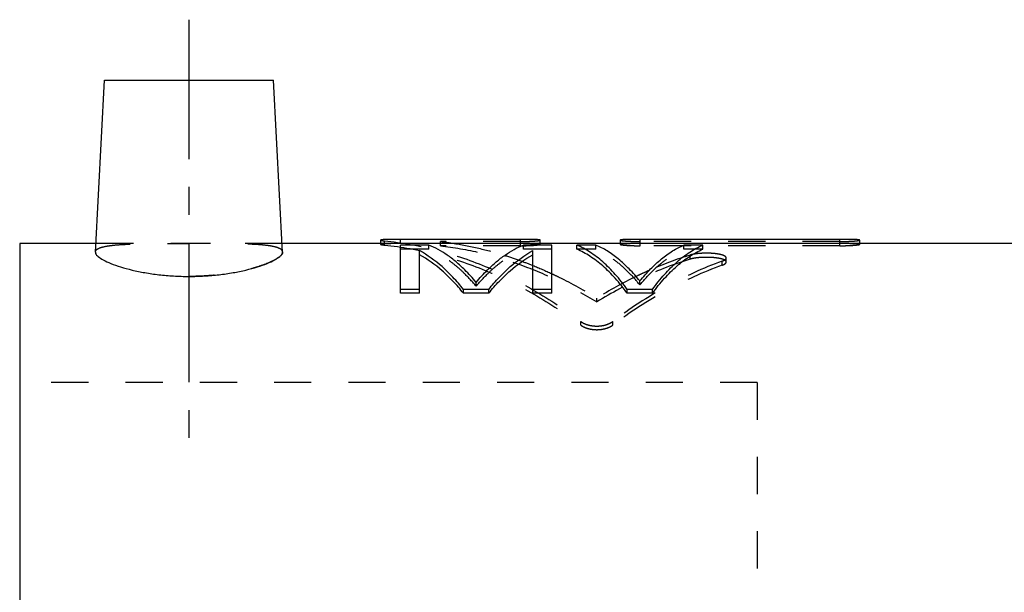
# Model space of a CAD drawing. Header units: millimetres. Extents: x 222 to 365, y 199 to 315.
# Tile 38 of 39: x 227 to 309, y 268 to 315. Entities that reach past the tile are written whole.
import ezdxf

# ---------------------------------------------------------------- set-up
doc = ezdxf.new("R2010")
doc.units = ezdxf.units.MM
doc.header["$LTSCALE"] = 30.734
doc.linetypes.add('CENTER', pattern=[0.6, 0.375, -0.075, 0.075, -0.075])
doc.linetypes.add('HIDDEN', pattern=[0.2, 0.1, -0.1])
doc.layers.get('0').update_dxf_attribs({"linetype": 'CONTINUOUS'})
doc.layers.add('DEFAULT_1', color=7, linetype='CENTER')
doc.layers.add('DEFAULT_2', color=8, linetype='HIDDEN')

msp = doc.modelspace()

# ---------------------------------------------------------------- linework, layer by layer
at = {"color": 7, "linetype": 'CONTINUOUS'}
for p, q in [((233.695, 296.006), (234.439, 310.21)), ((234.439, 310.21), (248.439, 310.21)), ((249.183, 296.006), (248.439, 310.21)), ((227.439, 296.71), (227.439, 198.71)), ((233.731, 296.71), (227.439, 296.71)), ((347.139, 296.71), (249.146, 296.71)), ((257.288, 296.989), (257.288, 296.71)), ((258.939, 296.7), (258.939, 297.05)), ((268.845, 297.05), (258.939, 297.05)), ((258.939, 292.591), (258.939, 296.583)), ((261.283, 296.583), (258.939, 296.583)), ((268.845, 296.7), (268.845, 297.05)), ((271.439, 296.583), (269.095, 296.583)), ((270.496, 296.71), (270.496, 296.989)), ((271.439, 292.591), (271.439, 296.583)), ((273.522, 296.236), (273.522, 296.583)), ((275.085, 296.583), (273.522, 296.583)), ((277.099, 296.989), (277.099, 296.71)), ((278.75, 296.7), (278.75, 297.05)), ((295.26, 297.05), (278.75, 297.05)), ((283.939, 296.583), (282.376, 296.583)), ((283.939, 296.236), (283.939, 296.583)), ((295.26, 296.7), (295.26, 297.05)), ((296.911, 296.71), (296.911, 296.989)), ((260.501, 292.591), (260.501, 296.122)), ((269.876, 292.591), (269.876, 296.122)), ((260.501, 292.912), (258.939, 292.912)), ((260.501, 292.591), (258.939, 292.591)), ((264.147, 292.591), (264.147, 292.912)), ((266.231, 292.912), (264.147, 292.912)), ((266.231, 292.591), (264.147, 292.591)), ((266.231, 292.591), (266.231, 292.912)), ((271.439, 292.912), (269.876, 292.912)), ((271.439, 292.591), (269.876, 292.591)), ((277.689, 292.591), (277.689, 292.912)), ((279.772, 292.912), (277.689, 292.912)), ((279.772, 292.591), (277.689, 292.591)), ((279.772, 292.591), (279.772, 292.912))]:
    msp.add_line(p, q, dxfattribs=at)
for points, knots in [([(258.939, 297.05), (258.818, 297.05), (258.583, 297.05), (258.244, 297.047), (257.98, 297.043), (257.789, 297.039), (257.666, 297.035), (257.559, 297.03), (257.469, 297.024), (257.396, 297.018), (257.343, 297.01), (257.31, 297.004), (257.294, 296.997), (257.288, 296.992), (257.288, 296.99), (257.288, 296.989)], [0, 0, 0, 0, 0.217914, 0.426121, 0.613236, 0.696234, 0.770772, 0.835745, 0.890507, 0.934529, 0.9673, 0.988488, 0.99487, 0.998829, 1, 1, 1, 1]), ([(265.189, 293.498), (264.891, 293.857), (264.358, 294.446), (263.545, 295.192), (262.588, 295.929), (261.812, 296.366), (261.283, 296.583)], [0, 0, 0, 0, 0.278473, 0.473705, 0.658274, 1, 1, 1, 1]), ([(265.189, 293.498), (265.487, 293.857), (266.02, 294.446), (266.832, 295.192), (267.79, 295.929), (268.566, 296.366), (269.095, 296.583)], [0, 0, 0, 0, 0.278473, 0.473705, 0.658274, 1, 1, 1, 1]), ([(270.496, 296.989), (270.496, 296.989), (270.495, 296.991), (270.492, 296.995), (270.483, 297), (270.47, 297.004), (270.45, 297.008), (270.426, 297.012), (270.383, 297.018), (270.316, 297.024), (270.222, 297.03), (270.112, 297.035), (269.987, 297.039), (269.796, 297.043), (269.533, 297.047), (269.197, 297.05), (268.964, 297.05), (268.845, 297.05)], [0, 0, 0, 0, 0.000073, 0.003498, 0.009164, 0.017762, 0.029518, 0.044526, 0.062734, 0.10838, 0.165535, 0.232712, 0.308419, 0.391705, 0.577868, 0.783868, 1, 1, 1, 1]), ([(277.689, 292.912), (277.377, 293.344), (276.743, 294.143), (275.712, 295.186), (274.65, 296.009), (273.898, 296.421), (273.522, 296.583)], [0, 0, 0, 0, 0.284685, 0.544277, 0.781435, 1, 1, 1, 1]), ([(278.731, 293.609), (278.452, 293.953), (277.889, 294.593), (276.985, 295.429), (276.059, 296.1), (275.409, 296.444), (275.085, 296.583)], [0, 0, 0, 0, 0.279544, 0.537691, 0.776786, 1, 1, 1, 1]), ([(278.75, 297.05), (278.631, 297.05), (278.398, 297.05), (278.062, 297.047), (277.799, 297.043), (277.607, 297.039), (277.482, 297.035), (277.371, 297.03), (277.277, 297.024), (277.21, 297.018), (277.168, 297.012), (277.143, 297.008), (277.125, 297.004), (277.111, 296.999), (277.102, 296.995), (277.099, 296.991), (277.099, 296.989)], [0, 0, 0, 0, 0.21579, 0.421768, 0.608067, 0.691848, 0.768146, 0.83571, 0.892923, 0.938281, 0.956281, 0.971084, 0.982668, 0.991123, 0.996674, 1, 1, 1, 1]), ([(278.731, 293.609), (279.009, 293.953), (279.572, 294.593), (280.476, 295.429), (281.402, 296.1), (282.052, 296.444), (282.376, 296.583)], [0, 0, 0, 0, 0.279544, 0.537691, 0.776786, 1, 1, 1, 1]), ([(279.772, 292.912), (280.085, 293.344), (280.719, 294.143), (281.749, 295.186), (282.811, 296.009), (283.563, 296.421), (283.939, 296.583)], [0, 0, 0, 0, 0.284685, 0.544277, 0.781435, 1, 1, 1, 1]), ([(296.911, 296.989), (296.911, 296.989), (296.911, 296.991), (296.907, 296.995), (296.898, 297), (296.885, 297.004), (296.866, 297.008), (296.841, 297.012), (296.798, 297.018), (296.731, 297.024), (296.637, 297.03), (296.527, 297.035), (296.402, 297.039), (296.211, 297.043), (295.949, 297.047), (295.612, 297.05), (295.379, 297.05), (295.26, 297.05)], [0, 0, 0, 0, 0.000073, 0.003498, 0.009164, 0.017762, 0.029518, 0.044526, 0.062734, 0.10838, 0.165535, 0.232712, 0.308419, 0.391705, 0.577868, 0.783868, 1, 1, 1, 1]), ([(233.702, 296.01), (233.7, 295.969), (233.723, 295.81), (233.971, 295.585), (234.391, 295.313), (235.017, 295.032), (235.814, 294.753), (236.758, 294.499), (237.816, 294.283), (238.965, 294.118), (240.182, 294.013), (241.016, 293.989), (241.439, 293.989)], [0, 0, 0, 0, 0.014515, 0.054755, 0.115482, 0.198957, 0.30311, 0.423102, 0.554834, 0.69648, 0.845727, 1, 1, 1, 1]), ([(241.439, 293.989), (241.863, 293.989), (242.697, 294.013), (243.916, 294.118), (245.065, 294.283), (246.122, 294.499), (247.065, 294.754), (247.861, 295.032), (248.487, 295.313), (248.907, 295.585), (249.155, 295.81), (249.178, 295.969), (249.176, 296.01)], [0, 0, 0, 0, 0.154535, 0.303907, 0.445577, 0.577169, 0.696971, 0.801041, 0.884542, 0.945257, 0.985477, 1, 1, 1, 1]), ([(264.147, 292.912), (263.867, 293.26), (263.3, 293.915), (262.133, 295.05), (261.17, 295.755), (260.501, 296.122)], [0, 0, 0, 0, 0.274273, 0.531473, 1, 1, 1, 1]), ([(264.147, 292.591), (263.867, 292.937), (263.3, 293.587), (262.133, 294.715), (261.169, 295.415), (260.501, 295.779)], [0, 0, 0, 0, 0.274017, 0.531134, 1, 1, 1, 1]), ([(266.231, 292.912), (266.51, 293.26), (267.078, 293.915), (268.244, 295.05), (269.208, 295.755), (269.876, 296.122)], [0, 0, 0, 0, 0.274273, 0.531473, 1, 1, 1, 1]), ([(266.231, 292.591), (266.51, 292.937), (267.078, 293.587), (268.245, 294.715), (269.208, 295.415), (269.876, 295.779)], [0, 0, 0, 0, 0.274017, 0.531134, 1, 1, 1, 1]), ([(277.689, 292.591), (277.376, 293.02), (276.742, 293.815), (275.711, 294.849), (274.65, 295.666), (273.898, 296.076), (273.522, 296.236)], [0, 0, 0, 0, 0.284342, 0.543823, 0.781102, 1, 1, 1, 1]), ([(279.772, 292.591), (280.085, 293.02), (280.719, 293.815), (281.75, 294.849), (282.811, 295.666), (283.563, 296.076), (283.939, 296.236)], [0, 0, 0, 0, 0.284342, 0.543823, 0.781102, 1, 1, 1, 1])]:
    msp.add_open_spline(points, degree=3, knots=knots, dxfattribs=at)
at = {"layer": 'DEFAULT_1', "color": 2, "linetype": 'CENTER'}
msp.add_line((241.439, 315.21), (241.439, 280.21), dxfattribs=at)
at = {"layer": 'DEFAULT_2', "color": 8, "linetype": 'HIDDEN'}
for p, q in [((249.146, 296.71), (233.731, 296.71)), ((257.288, 296.71), (257.288, 296.639)), ((257.617, 296.577), (257.617, 296.926)), ((268.845, 296.7), (258.939, 296.7)), ((261.283, 296.236), (261.283, 296.583)), ((262.235, 296.523), (262.235, 296.872)), ((268.845, 296.872), (262.235, 296.872)), ((268.845, 296.523), (262.235, 296.523)), ((268.845, 296.523), (268.845, 296.7)), ((269.095, 296.236), (269.095, 296.583)), ((270.496, 296.639), (270.496, 296.71)), ((275.085, 296.236), (275.085, 296.583)), ((277.099, 296.71), (277.099, 296.639)), ((295.26, 296.872), (278.75, 296.872)), ((278.75, 296.523), (278.75, 296.7)), ((295.26, 296.7), (278.75, 296.7)), ((295.26, 296.523), (278.75, 296.523)), ((282.376, 296.236), (282.376, 296.583)), ((295.26, 296.523), (295.26, 296.7)), ((296.911, 296.639), (296.911, 296.71)), ((261.283, 296.236), (258.939, 296.236)), ((271.439, 296.236), (269.095, 296.236)), ((275.085, 296.236), (273.522, 296.236)), ((283.939, 296.236), (282.376, 296.236)), ((282.901, 295.417), (282.901, 295.758)), ((285.543, 294.919), (285.543, 295.256)), ((285.873, 295.178), (285.873, 295.517)), ((265.189, 293.173), (265.189, 293.498)), ((278.731, 293.284), (278.731, 293.609)), ((275.167, 291.875), (275.167, 292.191)), ((273.843, 289.963), (273.843, 290.265)), ((276.486, 289.962), (276.486, 290.264)), ((288.439, 285.21), (227.439, 285.21)), ((288.439, 285.21), (288.439, 210.21))]:
    msp.add_line(p, q, dxfattribs=at)
for points, knots in [([(233.702, 296.01), (233.703, 296.046), (233.732, 296.178), (233.997, 296.337), (234.418, 296.462), (235.034, 296.559), (235.812, 296.625), (236.743, 296.667), (237.801, 296.69), (238.958, 296.702), (240.182, 296.706), (241.016, 296.707), (241.439, 296.707)], [0, 0, 0, 0, 0.013231, 0.04958, 0.105658, 0.183897, 0.28319, 0.401925, 0.536599, 0.68404, 0.839954, 1, 1, 1, 1]), ([(249.176, 296.01), (249.175, 296.046), (249.146, 296.178), (248.881, 296.337), (248.459, 296.462), (247.844, 296.559), (247.066, 296.625), (246.134, 296.667), (245.076, 296.69), (243.92, 296.702), (242.696, 296.706), (241.862, 296.707), (241.439, 296.707)], [0, 0, 0, 0, 0.013232, 0.04958, 0.105656, 0.183895, 0.28319, 0.401924, 0.536597, 0.68404, 0.839954, 1, 1, 1, 1]), ([(257.288, 296.989), (257.288, 296.988), (257.289, 296.984), (257.296, 296.98), (257.306, 296.975), (257.322, 296.97), (257.343, 296.964), (257.369, 296.959), (257.399, 296.953), (257.448, 296.945), (257.521, 296.936), (257.583, 296.929), (257.617, 296.926)], [0, 0, 0, 0, 0.008959, 0.031321, 0.066375, 0.115395, 0.178735, 0.256167, 0.347282, 0.451629, 0.699142, 1, 1, 1, 1]), ([(258.939, 296.7), (258.818, 296.7), (258.583, 296.7), (258.244, 296.697), (257.98, 296.693), (257.789, 296.689), (257.666, 296.685), (257.559, 296.68), (257.469, 296.674), (257.396, 296.668), (257.343, 296.661), (257.31, 296.654), (257.294, 296.647), (257.288, 296.643), (257.288, 296.64), (257.288, 296.639)], [0, 0, 0, 0, 0.217925, 0.426143, 0.613267, 0.696269, 0.77081, 0.835786, 0.890549, 0.934571, 0.967339, 0.988519, 0.994893, 0.998837, 1, 1, 1, 1]), ([(257.288, 296.639), (257.288, 296.638), (257.289, 296.635), (257.296, 296.63), (257.306, 296.625), (257.322, 296.62), (257.343, 296.615), (257.369, 296.609), (257.399, 296.604), (257.448, 296.596), (257.521, 296.586), (257.583, 296.58), (257.617, 296.577)], [0, 0, 0, 0, 0.0089, 0.031198, 0.066217, 0.115218, 0.178552, 0.255988, 0.347116, 0.451483, 0.699056, 1, 1, 1, 1]), ([(257.617, 296.926), (259.025, 296.786), (261.861, 296.282), (266.015, 294.898), (270.061, 292.895), (272.605, 291.199), (273.843, 290.265)], [0, 0, 0, 0, 0.239271, 0.484635, 0.737825, 1, 1, 1, 1]), ([(257.617, 296.577), (259.025, 296.438), (261.86, 295.937), (266.014, 294.563), (270.059, 292.576), (272.605, 290.891), (273.843, 289.963)], [0, 0, 0, 0, 0.239493, 0.484965, 0.738093, 1, 1, 1, 1]), ([(262.235, 296.523), (263.345, 296.394), (265.571, 295.998), (268.854, 295.016), (272.082, 293.649), (274.151, 292.504), (275.167, 291.875)], [0, 0, 0, 0, 0.242006, 0.488643, 0.741026, 1, 1, 1, 1]), ([(263.361, 296.716), (264.091, 296.6), (265.5, 296.319), (266.883, 295.936), (267.547, 295.727)], [0, 0, 0, 0, 0.514824, 1, 1, 1, 1]), ([(268.845, 296.872), (268.964, 296.872), (269.197, 296.874), (269.533, 296.884), (269.796, 296.897), (269.988, 296.91), (270.113, 296.92), (270.224, 296.931), (270.318, 296.943), (270.385, 296.953), (270.427, 296.961), (270.452, 296.967), (270.47, 296.972), (270.484, 296.978), (270.492, 296.982), (270.496, 296.987), (270.496, 296.989)], [0, 0, 0, 0, 0.21519, 0.420711, 0.606787, 0.690561, 0.76692, 0.834608, 0.891998, 0.937578, 0.955703, 0.970638, 0.982359, 0.990954, 0.996636, 1, 1, 1, 1]), ([(270.496, 296.639), (270.496, 296.639), (270.495, 296.641), (270.492, 296.646), (270.483, 296.65), (270.47, 296.655), (270.45, 296.659), (270.426, 296.663), (270.383, 296.668), (270.316, 296.674), (270.222, 296.68), (270.112, 296.685), (269.987, 296.689), (269.796, 296.694), (269.533, 296.697), (269.197, 296.7), (268.964, 296.7), (268.845, 296.7)], [0, 0, 0, 0, 0.000073, 0.003479, 0.009135, 0.017727, 0.02948, 0.044485, 0.062692, 0.108338, 0.165494, 0.232674, 0.308384, 0.391674, 0.577846, 0.783857, 1, 1, 1, 1]), ([(268.845, 296.523), (268.964, 296.523), (269.197, 296.525), (269.533, 296.535), (269.796, 296.548), (269.988, 296.561), (270.113, 296.571), (270.224, 296.582), (270.318, 296.594), (270.385, 296.604), (270.427, 296.612), (270.452, 296.618), (270.47, 296.623), (270.484, 296.628), (270.492, 296.633), (270.496, 296.638), (270.496, 296.639)], [0, 0, 0, 0, 0.215209, 0.420747, 0.606836, 0.690615, 0.766976, 0.834665, 0.892055, 0.93763, 0.955752, 0.970683, 0.982398, 0.990985, 0.996655, 1, 1, 1, 1]), ([(277.099, 296.989), (277.099, 296.989), (277.099, 296.987), (277.103, 296.982), (277.111, 296.978), (277.125, 296.972), (277.144, 296.967), (277.169, 296.961), (277.212, 296.953), (277.278, 296.942), (277.372, 296.931), (277.483, 296.92), (277.608, 296.91), (277.798, 296.897), (278.061, 296.884), (278.397, 296.874), (278.631, 296.872), (278.75, 296.872)], [0, 0, 0, 0, 0.000041, 0.003541, 0.009341, 0.018081, 0.029979, 0.045123, 0.06346, 0.109336, 0.166674, 0.233979, 0.309747, 0.393025, 0.57896, 0.784484, 1, 1, 1, 1]), ([(278.75, 296.7), (278.631, 296.7), (278.398, 296.7), (278.062, 296.697), (277.799, 296.694), (277.607, 296.689), (277.482, 296.685), (277.371, 296.68), (277.277, 296.674), (277.21, 296.668), (277.168, 296.663), (277.143, 296.658), (277.125, 296.654), (277.111, 296.65), (277.102, 296.646), (277.099, 296.641), (277.099, 296.639)], [0, 0, 0, 0, 0.215802, 0.42179, 0.608098, 0.691883, 0.768185, 0.835751, 0.892965, 0.938323, 0.956322, 0.971123, 0.982703, 0.991152, 0.996692, 1, 1, 1, 1]), ([(277.099, 296.639), (277.099, 296.639), (277.099, 296.638), (277.103, 296.633), (277.111, 296.628), (277.125, 296.623), (277.144, 296.617), (277.169, 296.612), (277.212, 296.603), (277.278, 296.593), (277.372, 296.582), (277.483, 296.571), (277.608, 296.561), (277.798, 296.548), (278.061, 296.535), (278.397, 296.525), (278.631, 296.523), (278.75, 296.523)], [0, 0, 0, 0, 0.00004, 0.003521, 0.009309, 0.018042, 0.029934, 0.045073, 0.063407, 0.109279, 0.166616, 0.233922, 0.309694, 0.392976, 0.578924, 0.784465, 1, 1, 1, 1]), ([(295.26, 296.872), (295.379, 296.872), (295.612, 296.874), (295.948, 296.884), (296.211, 296.897), (296.403, 296.91), (296.528, 296.92), (296.64, 296.931), (296.733, 296.943), (296.8, 296.953), (296.843, 296.961), (296.867, 296.967), (296.886, 296.972), (296.899, 296.978), (296.907, 296.982), (296.911, 296.987), (296.911, 296.989)], [0, 0, 0, 0, 0.21519, 0.420711, 0.606787, 0.690561, 0.76692, 0.834608, 0.891998, 0.937578, 0.955703, 0.970638, 0.982359, 0.990954, 0.996636, 1, 1, 1, 1]), ([(296.911, 296.639), (296.911, 296.639), (296.911, 296.641), (296.907, 296.646), (296.898, 296.65), (296.885, 296.655), (296.866, 296.659), (296.841, 296.663), (296.798, 296.668), (296.731, 296.674), (296.637, 296.68), (296.527, 296.685), (296.402, 296.689), (296.211, 296.694), (295.949, 296.697), (295.612, 296.7), (295.379, 296.7), (295.26, 296.7)], [0, 0, 0, 0, 0.000073, 0.003479, 0.009135, 0.017727, 0.02948, 0.044485, 0.062692, 0.108338, 0.165494, 0.232674, 0.308384, 0.391674, 0.577846, 0.783857, 1, 1, 1, 1]), ([(295.26, 296.523), (295.379, 296.523), (295.612, 296.525), (295.948, 296.535), (296.211, 296.548), (296.403, 296.561), (296.528, 296.571), (296.64, 296.582), (296.733, 296.594), (296.8, 296.604), (296.843, 296.612), (296.867, 296.618), (296.886, 296.623), (296.899, 296.628), (296.907, 296.633), (296.911, 296.638), (296.911, 296.639)], [0, 0, 0, 0, 0.215209, 0.420747, 0.606836, 0.690615, 0.766976, 0.834665, 0.892055, 0.93763, 0.955752, 0.970683, 0.982398, 0.990985, 0.996655, 1, 1, 1, 1]), ([(249.176, 296.01), (249.178, 295.969), (249.155, 295.81), (248.907, 295.584), (248.487, 295.313), (247.86, 295.032), (247.064, 294.753), (246.12, 294.499), (245.062, 294.283), (243.913, 294.118), (242.695, 294.013), (241.862, 293.989), (241.439, 293.989)], [0, 0, 0, 0, 0.014517, 0.054764, 0.115504, 0.198994, 0.303159, 0.423156, 0.554883, 0.696513, 0.845742, 1, 1, 1, 1]), ([(265.189, 293.173), (264.891, 293.53), (264.358, 294.115), (263.545, 294.856), (262.587, 295.588), (261.812, 296.021), (261.283, 296.236)], [0, 0, 0, 0, 0.278161, 0.4733, 0.657895, 1, 1, 1, 1]), ([(265.189, 293.173), (265.487, 293.53), (266.02, 294.115), (266.833, 294.856), (267.791, 295.588), (268.566, 296.021), (269.095, 296.236)], [0, 0, 0, 0, 0.278161, 0.4733, 0.657895, 1, 1, 1, 1]), ([(267.547, 295.727), (267.97, 295.594), (268.753, 295.33), (269.524, 295.034), (269.878, 294.891)], [0, 0, 0, 0, 0.537143, 1, 1, 1, 1]), ([(278.731, 293.284), (278.452, 293.625), (277.889, 294.261), (276.984, 295.091), (276.059, 295.757), (275.409, 296.098), (275.085, 296.236)], [0, 0, 0, 0, 0.279233, 0.537283, 0.776487, 1, 1, 1, 1]), ([(278.731, 293.284), (279.009, 293.625), (279.572, 294.261), (280.477, 295.091), (281.403, 295.757), (282.052, 296.098), (282.376, 296.236)], [0, 0, 0, 0, 0.279233, 0.537283, 0.776487, 1, 1, 1, 1]), ([(285.873, 295.517), (285.873, 295.519), (285.872, 295.537), (285.862, 295.573), (285.825, 295.619), (285.768, 295.663), (285.691, 295.704), (285.595, 295.742), (285.435, 295.791), (285.197, 295.84), (284.875, 295.88), (284.518, 295.904), (284.149, 295.909), (283.789, 295.897), (283.457, 295.868), (283.162, 295.825), (282.982, 295.783), (282.901, 295.758)], [0, 0, 0, 0, 0.001882, 0.017238, 0.03539, 0.058107, 0.086176, 0.119776, 0.158336, 0.248142, 0.354156, 0.472792, 0.594691, 0.711882, 0.820918, 0.918279, 1, 1, 1, 1]), ([(282.901, 295.417), (281.564, 295.006), (278.903, 293.984), (276.394, 292.633), (275.167, 291.875)], [0, 0, 0, 0, 0.492442, 1, 1, 1, 1]), ([(285.543, 295.256), (283.951, 294.674), (280.798, 293.221), (277.894, 291.323), (276.486, 290.264)], [0, 0, 0, 0, 0.490291, 1, 1, 1, 1]), ([(285.543, 294.919), (283.952, 294.341), (280.8, 292.899), (277.894, 291.014), (276.486, 289.962)], [0, 0, 0, 0, 0.49051, 1, 1, 1, 1]), ([(285.873, 295.178), (285.873, 295.18), (285.872, 295.198), (285.862, 295.234), (285.825, 295.279), (285.768, 295.323), (285.691, 295.364), (285.595, 295.401), (285.435, 295.45), (285.197, 295.498), (284.875, 295.539), (284.518, 295.562), (284.149, 295.567), (283.789, 295.555), (283.457, 295.527), (283.162, 295.483), (282.982, 295.442), (282.901, 295.417)], [0, 0, 0, 0, 0.00187, 0.017132, 0.035209, 0.057873, 0.08591, 0.119491, 0.158045, 0.247865, 0.353915, 0.472602, 0.594558, 0.711803, 0.820884, 0.918274, 1, 1, 1, 1]), ([(285.543, 295.256), (285.577, 295.268), (285.639, 295.294), (285.723, 295.336), (285.789, 295.38), (285.837, 295.426), (285.866, 295.472), (285.873, 295.503), (285.873, 295.517)], [0, 0, 0, 0, 0.246983, 0.458461, 0.637669, 0.785961, 0.907355, 1, 1, 1, 1]), ([(285.543, 294.919), (285.577, 294.931), (285.639, 294.956), (285.723, 294.998), (285.789, 295.042), (285.837, 295.087), (285.866, 295.133), (285.873, 295.164), (285.873, 295.178)], [0, 0, 0, 0, 0.247417, 0.459164, 0.638461, 0.786648, 0.907738, 1, 1, 1, 1]), ([(271.442, 294.213), (271.638, 294.122), (272.914, 293.513), (274.151, 292.824), (275.167, 292.191)], [0, 0, 0, 0, 0.152876, 1, 1, 1, 1]), ([(279.494, 294.481), (279.322, 294.405), (278.961, 294.243), (278.603, 294.073), (278.416, 293.983)], [0, 0, 0, 0, 0.474542, 1, 1, 1, 1]), ([(273.843, 290.265), (273.901, 290.221), (274.029, 290.14), (274.244, 290.042), (274.486, 289.965), (274.75, 289.911), (275.027, 289.883), (275.309, 289.883), (275.586, 289.911), (275.848, 289.965), (276.088, 290.043), (276.302, 290.14), (276.429, 290.22), (276.486, 290.264)], [0, 0, 0, 0, 0.077464, 0.162131, 0.253316, 0.349969, 0.45031, 0.552047, 0.652368, 0.748629, 0.839163, 0.923088, 1, 1, 1, 1]), ([(273.843, 289.963), (273.901, 289.92), (274.029, 289.839), (274.244, 289.742), (274.486, 289.665), (274.75, 289.611), (275.027, 289.584), (275.309, 289.584), (275.586, 289.612), (275.848, 289.666), (276.088, 289.743), (276.302, 289.839), (276.429, 289.919), (276.486, 289.962)], [0, 0, 0, 0, 0.077361, 0.161983, 0.253172, 0.349868, 0.450274, 0.552084, 0.65247, 0.748772, 0.83931, 0.923191, 1, 1, 1, 1])]:
    msp.add_open_spline(points, degree=3, knots=knots, dxfattribs=at)
for points in [[(262.235, 296.872), (262.611, 296.828), (262.987, 296.776), (263.361, 296.716)], [(282.901, 295.758), (281.743, 295.399), (280.605, 294.971), (279.494, 294.481)], [(269.878, 294.891), (270.405, 294.679), (270.926, 294.452), (271.442, 294.213)], [(278.416, 293.983), (277.302, 293.444), (276.218, 292.843), (275.167, 292.191)]]:
    msp.add_open_spline(points, degree=3, dxfattribs=at)

doc.saveas('drawing.dxf')
